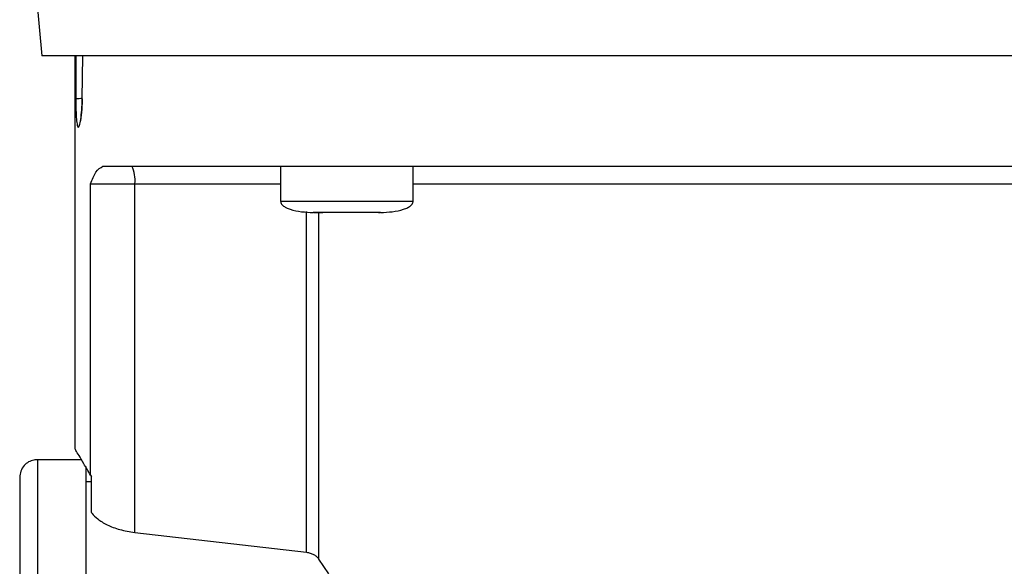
# Model space of a CAD drawing. Header units: inches. Extents: x 170 to 312, y 215 to 248.
# Tile 70 of 256: x 202.0908 to 202.2554, y 224.1293 to 224.2207. Entities that reach past the tile are written whole.
import ezdxf

# ---------------------------------------------------------------- set-up
doc = ezdxf.new("R2010")
doc.units = ezdxf.units.IN
doc.header["$LTSCALE"] = 0.25
doc.header["$MEASUREMENT"] = 0
doc.layers.add('MOTOR LH', color=7, linetype='Continuous')

msp = doc.modelspace()

# ---------------------------------------------------------------- linework, layer by layer
at = {"layer": 'MOTOR LH'}
for p, q in [((202.09361, 224.22481), (202.0945, 224.21466)), ((202.10004, 224.21466), (202.10003, 224.14894)), ((202.10017, 224.21466), (202.10019, 224.20744)), ((202.10126, 224.20744), (202.10135, 224.21466)), ((202.13444, 224.1962), (202.13444, 224.1903)), ((202.15659, 224.1903), (202.15659, 224.1962)), ((202.10264, 224.14452), (202.10264, 224.19325)), ((202.10264, 224.19325), (202.11005, 224.19325)), ((202.11005, 224.13496), (202.11005, 224.19325)), ((202.11005, 224.19325), (202.13444, 224.19325)), ((202.15659, 224.1903), (202.13444, 224.1903)), ((202.13876, 224.13162), (202.13876, 224.18861)), ((202.13998, 224.18845), (202.14152, 224.18845)), ((202.14085, 224.13048), (202.14085, 224.18845)), ((202.1496, 224.18845), (202.14952, 224.18845)), ((202.1508, 224.18845), (202.15105, 224.18845)), ((202.10113, 224.14711), (202.09376, 224.14711)), ((202.10264, 224.14452), (202.1028, 224.14427)), ((202.1028, 224.14342), (202.10188, 224.14342)), ((202.1028, 224.13827), (202.1028, 224.14427)), ((202.11005, 224.13496), (202.13876, 224.13162)), ((202.14252, 224.128), (202.14085, 224.13048))]:
    msp.add_line(p, q, dxfattribs=at)
at = {"layer": 'MOTOR LH', "flags": 128}
for points in [[(202.32703, 224.21466), (202.19344, 224.21466), (202.18489, 224.21466), (202.13827, 224.21466), (202.13168, 224.21466), (202.10254, 224.21466), (202.09966, 224.21466), (202.0945, 224.21466)], [(202.15659, 224.19325), (202.15952, 224.19325), (202.16544, 224.19325), (202.22218, 224.19325), (202.2295, 224.19325), (202.26494, 224.19325)], [(202.09376, 224.14711), (202.09376, 224.14406), (202.09376, 224.14172), (202.09376, 224.13519), (202.09376, 224.13108), (202.09376, 224.12645), (202.09376, 224.12135), (202.09376, 224.11584), (202.09376, 224.10999), (202.09376, 224.10384), (202.09376, 224.09746), (202.09376, 224.09093), (202.09376, 224.08431), (202.09376, 224.07767)], [(202.10188, 224.146), (202.10188, 224.13875), (202.10188, 224.13519), (202.10188, 224.13108), (202.10188, 224.12645), (202.10188, 224.12135), (202.10188, 224.11584), (202.10188, 224.10999), (202.10188, 224.10384), (202.10188, 224.09746), (202.10188, 224.09093), (202.10188, 224.08431), (202.10188, 224.07767)]]:
    msp.add_lwpolyline(points, dxfattribs=at)
at = {"layer": 'MOTOR LH'}
msp.add_arc((202.10541, 224.19397), 0.00469, 351.2144, 28.491, dxfattribs=at)
for points, knots in [([(202.10019, 224.20744), (202.10023, 224.20746), (202.10031, 224.2075), (202.1007, 224.20754), (202.10109, 224.20756), (202.10126, 224.20757)], [0, 0, 0, 0, 0.339383, 0.704701, 1, 1, 1, 1]), ([(202.10019, 224.20744), (202.1002, 224.20681), (202.10021, 224.20554), (202.10029, 224.20393), (202.10038, 224.20334), (202.10042, 224.20304)], [0, 0, 0, 0, 0.331518, 0.664673, 1, 1, 1, 1]), ([(202.10042, 224.20304), (202.10048, 224.20287), (202.10059, 224.20253), (202.10081, 224.20293), (202.10103, 224.20396), (202.1012, 224.20554), (202.10124, 224.20681), (202.10126, 224.20744)], [0, 0, 0, 0, 0.201335, 0.403283, 0.60423, 0.803424, 1, 1, 1, 1]), ([(202.10125, 224.20748), (202.10124, 224.20695), (202.10121, 224.20598), (202.10111, 224.20486), (202.10101, 224.20415), (202.10096, 224.20382), (202.10091, 224.20366), (202.10092, 224.20368), (202.10093, 224.20369)], [0, 0, 0, 0, 0.2928406, 0.5381521, 0.7363882, 0.8871565, 0.9917378, 1, 1, 1, 1]), ([(202.10126, 224.20744), (202.10124, 224.20745), (202.10122, 224.20747), (202.10125, 224.20748), (202.10126, 224.20749)], [0, 0, 0, 0, 0.692047, 1, 1, 1, 1]), ([(202.10264, 224.19325), (202.10292, 224.19397), (202.1035, 224.19545), (202.10431, 224.19595), (202.10473, 224.1962)], [0, 0, 0, 0, 0.487287, 1, 1, 1, 1]), ([(202.10473, 224.1962), (202.10599, 224.1962), (202.1085, 224.1962), (202.11378, 224.1962), (202.12008, 224.1962), (202.12745, 224.1962), (202.13578, 224.1962), (202.14496, 224.1962), (202.1549, 224.1962), (202.16548, 224.1962), (202.17659, 224.1962), (202.18808, 224.1962), (202.19984, 224.1962), (202.21172, 224.1962), (202.22359, 224.1962), (202.23532, 224.1962), (202.24676, 224.1962), (202.25779, 224.1962), (202.26827, 224.1962), (202.2781, 224.1962), (202.28715, 224.1962), (202.29533, 224.1962), (202.30253, 224.1962), (202.30866, 224.1962), (202.31375, 224.1962), (202.31614, 224.1962), (202.31733, 224.1962)], [0, 0, 0, 0, 0.041665, 0.083331, 0.125, 0.166665, 0.208332, 0.249999, 0.291666, 0.333332, 0.374998, 0.416666, 0.458332, 0.499999, 0.541666, 0.583333, 0.625, 0.666666, 0.708333, 0.749999, 0.791667, 0.833333, 0.874999, 0.916667, 0.958333, 1, 1, 1, 1]), ([(202.13445, 224.19036), (202.13445, 224.19028), (202.13445, 224.1901), (202.1346, 224.18984), (202.13488, 224.18955), (202.13537, 224.18924), (202.137, 224.18859), (202.13857, 224.18851), (202.13989, 224.18845)], [0, 0, 0, 0, 0.0413636, 0.0868523, 0.1406123, 0.2406893, 0.3651914, 1, 1, 1, 1]), ([(202.15114, 224.18845), (202.15246, 224.18851), (202.15403, 224.18859), (202.15566, 224.18924), (202.15615, 224.18955), (202.15644, 224.18984), (202.15658, 224.1901), (202.15658, 224.19028), (202.15659, 224.19036)], [0, 0, 0, 0, 0.634796, 0.759276, 0.859391, 0.91315, 0.958637, 1, 1, 1, 1]), ([(202.14552, 224.18845), (202.14478, 224.18845), (202.1433, 224.18845), (202.14144, 224.18845), (202.14014, 224.18845), (202.13997, 224.18845), (202.13989, 224.18845)], [0, 0, 0, 0, 0.250015, 0.500055, 0.750061, 1, 1, 1, 1]), ([(202.15114, 224.18845), (202.15106, 224.18845), (202.15089, 224.18845), (202.14959, 224.18845), (202.14773, 224.18845), (202.14625, 224.18845), (202.14552, 224.18845)], [0, 0, 0, 0, 0.249939, 0.499945, 0.749985, 1, 1, 1, 1]), ([(202.10264, 224.14452), (202.10225, 224.1452), (202.10148, 224.14652), (202.10067, 224.1479), (202.10019, 224.1487), (202.09999, 224.14904), (202.10004, 224.14895), (202.10004, 224.14894)], [0, 0, 0, 0, 0.250555, 0.492503, 0.740292, 0.985162, 1, 1, 1, 1]), ([(202.09399, 224.1471), (202.09371, 224.1471), (202.09312, 224.1471), (202.09226, 224.14676), (202.09148, 224.14613), (202.09092, 224.14522), (202.09084, 224.1445), (202.09081, 224.14416)], [0, 0, 0, 0, 0.173198, 0.362254, 0.559466, 0.788382, 1, 1, 1, 1]), ([(202.09081, 224.14416), (202.09081, 224.14416), (202.09081, 224.14416), (202.09081, 224.14394), (202.09081, 224.14294), (202.09081, 224.14129), (202.09081, 224.139), (202.09081, 224.13611), (202.09081, 224.13263), (202.09081, 224.12862), (202.09081, 224.1241), (202.09081, 224.11914), (202.09081, 224.11378), (202.09081, 224.10808), (202.09081, 224.10211), (202.09081, 224.09593), (202.09081, 224.0896), (202.09081, 224.08319), (202.09081, 224.07892), (202.09081, 224.07679)], [0, 0, 0, 0, 0.0000086, 0.0625119, 0.1250052, 0.1875142, 0.2500058, 0.3125075, 0.3750071, 0.4375116, 0.5000036, 0.5625093, 0.6250031, 0.6875077, 0.7500032, 0.8125056, 0.8750014, 0.9375015, 1, 1, 1, 1]), ([(202.1028, 224.13827), (202.10281, 224.13827), (202.10284, 224.13821), (202.1031, 224.13786), (202.10382, 224.13715), (202.10536, 224.1362), (202.10748, 224.13536), (202.10919, 224.1351), (202.11005, 224.13496)], [0, 0, 0, 0, 0.004541, 0.037698, 0.254588, 0.504364, 0.752364, 1, 1, 1, 1]), ([(202.13876, 224.13162), (202.13897, 224.13159), (202.1394, 224.13151), (202.13997, 224.13127), (202.14049, 224.13092), (202.14072, 224.13063), (202.14085, 224.13048)], [0, 0, 0, 0, 0.2217133, 0.4568267, 0.7127233, 1, 1, 1, 1])]:
    msp.add_open_spline(points, degree=3, knots=knots, dxfattribs=at)

doc.saveas('drawing.dxf')
